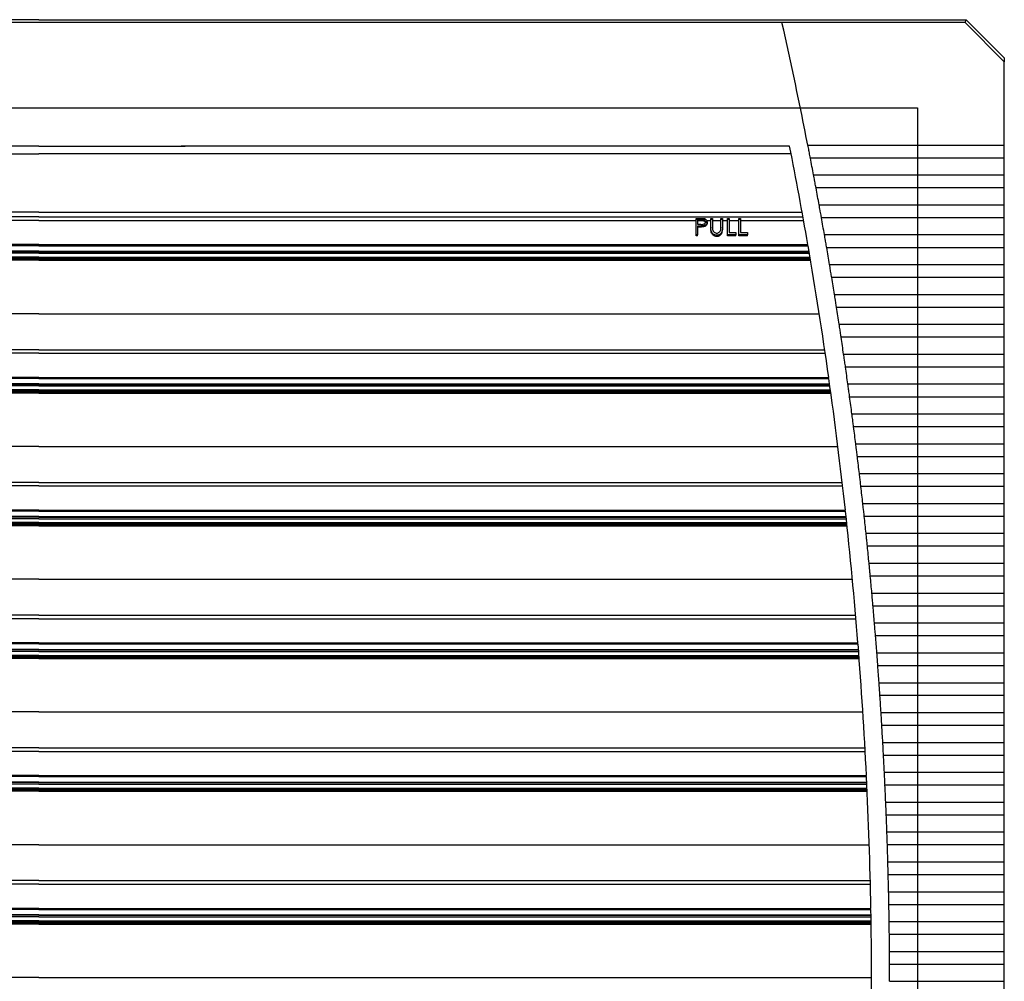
# Model space of a CAD drawing. Header units: inches. Extents: x 1399 to 7113, y 2289 to 6261.
# Tile 38 of 76: x 4442 to 4605, y 3410 to 3569. Entities that reach past the tile are written whole.
import ezdxf

# ---------------------------------------------------------------- set-up
doc = ezdxf.new("R2010")
doc.units = ezdxf.units.IN
doc.header["$MEASUREMENT"] = 0
doc.layers.add('DRILL HOLES', color=1, linetype='Continuous')

# ---------------------------------------------------------------- blocks, each defined once
blk = doc.blocks.new('PFANNENBERG_PF6500_FRONT')
for p, q in [((0, 14.6), (-153.57, 14.6)), ((123.05, 14.14), (-123.05, 14.13)), ((0, 14.6), (153.57, 14.6)), ((123.05, 14.13), (123.05, 14.14)), ((153.38, 14.13), (123.05, 14.13)), ((153.38, 14.13), (153.57, 14.6)), ((159.88, 7.63), (153.38, 14.13)), ((153.57, 14.6), (159.88, 8.29)), ((159.88, 8.29), (159.88, 7.63)), ((159.88, -6.16), (159.88, 7.63)), ((0, -6.34), (-23.56, -6.34)), ((0, -6.34), (23.56, -6.34)), ((23.56, -6.34), (23.56, -6.34)), ((124.32, -6.34), (24.2, -6.34)), ((127.34, -6.16), (159.88, -6.16)), ((159.88, -8.32), (159.88, -6.16)), ((-124.57, -7.64), (0, -7.64)), ((124.57, -7.64), (0, -7.64)), ((159.88, -8.32), (127.76, -8.32)), ((159.88, -11.11), (159.88, -8.32)), ((128.29, -11.11), (159.88, -11.11)), ((159.88, -13.26), (159.88, -11.11)), ((159.88, -13.26), (128.69, -13.26)), ((159.88, -16.06), (159.88, -13.26)), ((129.21, -16.06), (159.88, -16.06)), ((159.88, -18.21), (159.88, -16.06)), ((0, -17.29), (-126.39, -17.29)), ((0, -17.29), (126.39, -17.29)), ((0, -18.07), (-126.53, -18.07)), ((0, -18.65), (-108.82, -18.65)), ((0, -18.07), (126.53, -18.07)), ((0, -18.65), (108.82, -18.65)), ((108.82, -18.32), (109.41, -18.32)), ((108.82, -18.51), (108.82, -18.32)), ((108.82, -21.01), (108.82, -18.51)), ((110.47, -18.51), (108.82, -18.51)), ((109.64, -18.53), (109.09, -18.53)), ((109.09, -18.53), (109.09, -19.3)), ((109.64, -18.7), (109.09, -18.7)), ((109.64, -18.53), (109.64, -18.64)), ((109.64, -18.7), (109.64, -18.64)), ((110.07, -19.7), (110.07, -19.53)), ((110.6, -18.65), (111.28, -18.65)), ((110.67, -18.9), (110.67, -18.93)), ((110.67, -19.06), (110.67, -18.93)), ((111.28, -18.32), (111.55, -18.32)), ((111.28, -18.51), (111.28, -18.32)), ((111.28, -19.75), (111.28, -18.51)), ((111.55, -18.51), (111.28, -18.51)), ((111.55, -18.32), (111.55, -18.51)), ((111.55, -18.51), (111.55, -19.74)), ((111.55, -18.65), (112.93, -18.65)), ((112.93, -18.32), (113.2, -18.32)), ((112.93, -18.51), (112.93, -18.32)), ((112.93, -19.74), (112.93, -18.51)), ((113.2, -18.51), (112.93, -18.51)), ((113.2, -18.32), (113.2, -18.51)), ((113.2, -18.51), (113.2, -19.75)), ((113.2, -18.65), (114.01, -18.65)), ((114.01, -18.32), (114.28, -18.32)), ((114.01, -18.51), (114.01, -18.32)), ((114.01, -21.01), (114.01, -18.51)), ((114.28, -18.51), (114.01, -18.51)), ((114.28, -18.32), (114.28, -18.51)), ((114.28, -18.51), (114.28, -20.66)), ((114.28, -18.65), (115.93, -18.65)), ((115.93, -18.32), (116.2, -18.32)), ((115.93, -18.51), (115.93, -18.32)), ((115.93, -21.01), (115.93, -18.51)), ((116.2, -18.51), (115.93, -18.51)), ((116.2, -18.32), (116.2, -18.51)), ((116.2, -18.51), (116.2, -20.66)), ((116.2, -18.65), (126.63, -18.65)), ((159.88, -18.21), (129.6, -18.21)), ((159.88, -21), (159.88, -18.21)), ((109.09, -21.01), (108.82, -21.01)), ((108.82, -21.22), (108.82, -21.01)), ((109.31, -19.57), (109.09, -19.57)), ((109.09, -19.57), (109.09, -21.01)), ((109.31, -19.75), (109.09, -19.75)), ((109.09, -21.22), (109.09, -21.01)), ((109.31, -19.75), (109.31, -19.57)), ((111.28, -19.77), (111.28, -19.94)), ((111.34, -20.58), (111.34, -20.39)), ((112.27, -21.32), (112.27, -21.11)), ((113.2, -19.93), (113.2, -19.75)), ((115.43, -21.01), (114.01, -21.01)), ((114.01, -21.22), (114.01, -21.01)), ((114.28, -20.66), (115.43, -20.66)), ((115.43, -20.66), (115.43, -21.01)), ((115.43, -21.22), (115.43, -21.01)), ((115.93, -21.22), (115.93, -21.01)), ((117.35, -21.01), (115.93, -21.01)), ((116.2, -20.66), (117.35, -20.66)), ((117.35, -20.66), (117.35, -21.01)), ((117.35, -21.22), (117.35, -21.01)), ((130.09, -21), (159.88, -21)), ((159.88, -23.16), (159.88, -21)), ((0, -22.83), (-127.36, -22.83)), ((0, -22.66), (-127.33, -22.66)), ((0, -22.66), (127.33, -22.66)), ((0, -22.83), (127.36, -22.83)), ((109.09, -21.22), (108.82, -21.22)), ((115.43, -21.22), (114.01, -21.22)), ((117.35, -21.22), (115.93, -21.22)), ((0, -24.08), (-127.58, -24.08)), ((0, -23.82), (-127.53, -23.82)), ((0, -23.73), (-127.52, -23.73)), ((0, -23.73), (127.52, -23.73)), ((0, -23.82), (127.53, -23.82)), ((0, -24.08), (127.58, -24.08)), ((159.88, -23.16), (130.46, -23.16)), ((159.88, -25.95), (159.88, -23.16)), ((0, -25.25), (-127.78, -25.25)), ((0, -25.14), (-127.76, -25.14)), ((0, -25.08), (-127.75, -25.08)), ((0, -24.92), (-127.72, -24.92)), ((0, -24.73), (-127.69, -24.73)), ((0, -24.73), (127.69, -24.73)), ((0, -24.92), (127.72, -24.92)), ((0, -25.08), (127.75, -25.08)), ((0, -25.14), (127.76, -25.14)), ((0, -25.25), (127.78, -25.25)), ((130.94, -25.95), (159.88, -25.95)), ((159.88, -28.1), (159.88, -25.95)), ((159.88, -28.1), (131.29, -28.1)), ((159.88, -30.9), (159.88, -28.1)), ((131.75, -30.9), (159.88, -30.9)), ((159.88, -33.05), (159.88, -30.9)), ((0, -34.11), (-129.22, -34.11)), ((0, -34.11), (129.22, -34.11)), ((159.88, -33.05), (132.09, -33.05)), ((159.88, -35.84), (159.88, -33.05)), ((132.52, -35.84), (159.88, -35.84)), ((159.88, -37.99), (159.88, -35.84)), ((159.88, -37.99), (132.85, -37.99)), ((159.88, -40.79), (159.88, -37.99)), ((0, -40.63), (-130.21, -40.63)), ((0, -40.05), (-130.12, -40.05)), ((0, -40.05), (130.12, -40.05)), ((0, -40.63), (130.21, -40.63)), ((133.26, -40.79), (159.88, -40.79)), ((159.88, -42.94), (159.88, -40.79)), ((159.88, -42.94), (133.58, -42.94)), ((159.88, -45.73), (159.88, -42.94)), ((0, -44.81), (-130.81, -44.81)), ((0, -44.65), (-130.79, -44.65)), ((0, -44.65), (130.79, -44.65)), ((0, -44.81), (130.81, -44.81)), ((0, -47.24), (-131.15, -47.24)), ((0, -47.12), (-131.13, -47.12)), ((0, -47.07), (-131.12, -47.07)), ((0, -46.9), (-131.1, -46.9)), ((0, -46.72), (-131.08, -46.72)), ((0, -46.06), (-130.99, -46.06)), ((0, -45.8), (-130.95, -45.8)), ((0, -45.71), (-130.94, -45.71)), ((0, -45.71), (130.94, -45.71)), ((0, -45.8), (130.95, -45.8)), ((0, -46.06), (130.99, -46.06)), ((0, -46.72), (131.08, -46.72)), ((0, -46.9), (131.1, -46.9)), ((0, -47.07), (131.12, -47.07)), ((0, -47.12), (131.13, -47.12)), ((0, -47.24), (131.15, -47.24)), ((133.97, -45.73), (159.88, -45.73)), ((159.88, -47.89), (159.88, -45.73)), ((159.88, -47.89), (134.27, -47.89)), ((159.88, -50.68), (159.88, -47.89)), ((134.64, -50.68), (159.88, -50.68)), ((159.88, -52.83), (159.88, -50.68)), ((159.88, -52.83), (134.92, -52.83)), ((159.88, -55.63), (159.88, -52.83)), ((0, -56.09), (-132.31, -56.09)), ((0, -56.09), (132.31, -56.09)), ((135.28, -55.63), (159.88, -55.63)), ((159.88, -57.78), (159.88, -55.63)), ((159.88, -57.78), (135.54, -57.78)), ((159.88, -60.57), (159.88, -57.78)), ((135.88, -60.57), (159.88, -60.57)), ((159.88, -62.72), (159.88, -60.57)), ((0, -62.62), (-133.1, -62.62)), ((0, -62.04), (-133.03, -62.04)), ((0, -62.04), (133.03, -62.04)), ((0, -62.62), (133.1, -62.62)), ((159.88, -62.72), (136.13, -62.72)), ((159.88, -65.52), (159.88, -62.72)), ((0, -66.79), (-133.57, -66.79)), ((0, -66.63), (-133.55, -66.63)), ((0, -66.63), (133.55, -66.63)), ((0, -66.79), (133.57, -66.79)), ((136.45, -65.52), (159.88, -65.52)), ((159.88, -67.67), (159.88, -65.52)), ((0, -68.04), (-133.7, -68.04)), ((0, -67.78), (-133.68, -67.78)), ((0, -67.69), (-133.67, -67.69)), ((0, -67.69), (133.67, -67.69)), ((0, -67.78), (133.68, -67.78)), ((0, -68.04), (133.7, -68.04)), ((159.88, -67.67), (136.68, -67.67)), ((159.88, -70.46), (159.88, -67.67)), ((0, -69.22), (-133.83, -69.22)), ((0, -69.11), (-133.82, -69.11)), ((0, -69.05), (-133.81, -69.05)), ((0, -68.89), (-133.8, -68.89)), ((0, -68.7), (-133.78, -68.7)), ((0, -68.7), (133.78, -68.7)), ((0, -68.89), (133.8, -68.89)), ((0, -69.05), (133.81, -69.05)), ((0, -69.11), (133.82, -69.11)), ((0, -69.22), (133.83, -69.22)), ((136.98, -70.46), (159.88, -70.46)), ((159.88, -72.62), (159.88, -70.46)), ((159.88, -72.62), (137.2, -72.62)), ((159.88, -75.41), (159.88, -72.62)), ((137.48, -75.41), (159.88, -75.41)), ((159.88, -77.56), (159.88, -75.41)), ((0, -78.07), (-134.72, -78.07)), ((0, -78.07), (134.72, -78.07)), ((159.88, -77.56), (137.69, -77.56)), ((159.88, -80.36), (159.88, -77.56)), ((137.94, -80.36), (159.88, -80.36)), ((159.88, -82.51), (159.88, -80.36)), ((159.88, -82.51), (138.14, -82.51)), ((159.88, -85.3), (159.88, -82.51)), ((0, -84.6), (-135.3, -84.6)), ((0, -84.02), (-135.25, -84.02)), ((0, -84.02), (135.25, -84.02)), ((0, -84.6), (135.3, -84.6)), ((138.37, -85.3), (159.88, -85.3)), ((159.88, -87.46), (159.88, -85.3)), ((159.88, -87.46), (138.55, -87.46)), ((159.88, -90.25), (159.88, -87.46)), ((0, -89.68), (-135.72, -89.68)), ((0, -88.78), (-135.65, -88.78)), ((0, -88.61), (-135.63, -88.61)), ((0, -88.61), (135.63, -88.61)), ((0, -88.78), (135.65, -88.78)), ((0, -89.68), (135.72, -89.68)), ((0, -91.2), (-135.83, -91.2)), ((0, -91.03), (-135.82, -91.03)), ((0, -91.09), (-135.82, -91.09)), ((0, -90.87), (-135.81, -90.87)), ((0, -90.68), (-135.79, -90.68)), ((0, -90.03), (-135.74, -90.03)), ((0, -89.76), (-135.72, -89.76)), ((0, -89.76), (135.72, -89.76)), ((0, -90.03), (135.74, -90.03)), ((0, -90.68), (135.79, -90.68)), ((0, -90.87), (135.81, -90.87)), ((0, -91.03), (135.82, -91.03)), ((0, -91.09), (135.82, -91.09)), ((0, -91.2), (135.83, -91.2)), ((138.77, -90.25), (159.88, -90.25)), ((159.88, -92.4), (159.88, -90.25)), ((159.88, -92.4), (138.93, -92.4)), ((159.88, -95.2), (159.88, -92.4)), ((139.13, -95.2), (159.88, -95.2)), ((159.88, -97.35), (159.88, -95.2)), ((159.88, -97.35), (139.28, -97.35)), ((159.88, -100.14), (159.88, -97.35)), ((0, -100.05), (-136.45, -100.05)), ((0, -100.05), (136.45, -100.05)), ((139.46, -100.14), (159.88, -100.14)), ((159.88, -102.29), (159.88, -100.14)), ((159.88, -102.29), (139.59, -102.29)), ((159.88, -105.09), (159.88, -102.29)), ((139.76, -105.09), (159.88, -105.09)), ((159.88, -107.24), (159.88, -105.09)), ((0, -106.58), (-136.83, -106.58)), ((0, -106), (-136.8, -106)), ((0, -106), (136.8, -106)), ((0, -106.58), (136.83, -106.58)), ((159.88, -107.24), (139.87, -107.24)), ((159.88, -110.03), (159.88, -107.24)), ((0, -110.76), (-137.05, -110.76)), ((0, -110.6), (-137.04, -110.6)), ((0, -110.6), (137.04, -110.6)), ((0, -110.76), (137.05, -110.76)), ((140.02, -110.03), (159.88, -110.03)), ((159.88, -112.19), (159.88, -110.03)), ((0, -112.01), (-137.11, -112.01)), ((0, -111.66), (-137.09, -111.66)), ((0, -111.75), (-137.09, -111.75)), ((0, -111.66), (137.09, -111.66)), ((0, -111.75), (137.09, -111.75)), ((0, -112.01), (137.11, -112.01)), ((159.88, -112.19), (140.12, -112.19)), ((159.88, -114.98), (159.88, -112.19)), ((0, -113.07), (-137.16, -113.07)), ((0, -113.19), (-137.16, -113.19)), ((0, -112.85), (-137.15, -112.85)), ((0, -113.01), (-137.15, -113.01)), ((0, -112.67), (-137.14, -112.67)), ((0, -112.67), (137.14, -112.67)), ((0, -112.85), (137.15, -112.85)), ((0, -113.01), (137.15, -113.01)), ((0, -113.07), (137.16, -113.07)), ((0, -113.19), (137.16, -113.19)), ((140.24, -114.98), (159.88, -114.98)), ((159.88, -117.13), (159.88, -114.98)), ((159.88, -117.13), (140.33, -117.13)), ((159.88, -119.93), (159.88, -117.13)), ((140.44, -119.93), (159.88, -119.93)), ((159.88, -122.08), (159.88, -119.93)), ((0, -122.04), (-137.51, -122.04)), ((0, -122.04), (137.51, -122.04)), ((159.88, -122.08), (140.51, -122.08)), ((159.88, -124.87), (159.88, -122.08)), ((140.59, -124.87), (159.88, -124.87)), ((159.88, -127.03), (159.88, -124.87)), ((159.88, -127.03), (140.65, -127.03)), ((159.88, -129.82), (159.88, -127.03)), ((0, -128.57), (-137.69, -128.57)), ((0, -127.99), (-137.68, -127.99)), ((0, -127.99), (137.68, -127.99)), ((0, -128.57), (137.69, -128.57)), ((140.72, -129.82), (159.88, -129.82)), ((159.88, -131.97), (159.88, -129.82)), ((159.88, -131.97), (140.76, -131.97)), ((159.88, -134.77), (159.88, -131.97)), ((0, -133.64), (-137.79, -133.64)), ((0, -132.74), (-137.78, -132.74)), ((0, -132.58), (-137.77, -132.58)), ((0, -132.58), (137.77, -132.58)), ((0, -132.74), (137.78, -132.74)), ((0, -133.64), (137.79, -133.64)), ((0, -135.06), (-137.82, -135.06)), ((0, -135.17), (-137.82, -135.17)), ((0, -134.65), (-137.81, -134.65)), ((0, -134.83), (-137.81, -134.83)), ((0, -135), (-137.81, -135)), ((0, -133.99), (-137.8, -133.99)), ((0, -133.73), (-137.79, -133.73)), ((0, -133.73), (137.79, -133.73)), ((0, -133.99), (137.8, -133.99)), ((0, -134.65), (137.81, -134.65)), ((0, -134.83), (137.81, -134.83)), ((0, -135), (137.81, -135)), ((0, -135.06), (137.82, -135.06)), ((0, -135.17), (137.82, -135.17)), ((140.81, -134.77), (159.88, -134.77)), ((159.88, -136.92), (159.88, -134.77)), ((159.88, -136.92), (140.84, -136.92)), ((159.88, -139.71), (159.88, -136.92)), ((140.87, -139.71), (159.88, -139.71)), ((159.88, -141.86), (159.88, -139.71)), ((159.88, -141.86), (140.88, -141.86)), ((159.88, -144.66), (159.88, -141.86)), ((0, -144.02), (-137.89, -144.02)), ((0, -144.02), (137.89, -144.02)), ((140.89, -144.66), (159.88, -144.66)), ((159.88, -146.81), (159.88, -144.66))]:
    blk.add_line(p, q)
for centre, radius, start, end in [((-583.55, -145.64), 724.44, 11.10056, 12.74099), ((-584.55, -145.73), 722.45, 9.80828, 11.12476), ((-583.55, -145.64), 724.44, 10.70218, 10.92713), ((-583.55, -145.64), 724.44, 10.30432, 10.52898), ((-583.55, -145.64), 724.44, 9.90696, 10.13135), ((-584.55, -145.73), 722.45, 8.0434, 9.79506), ((-583.55, -145.64), 724.44, 9.51009, 9.7342), ((-583.55, -145.64), 724.44, 9.11367, 9.33753), ((-583.55, -145.64), 724.44, 8.71769, 8.9413), ((-583.55, -145.64), 724.44, 8.32214, 8.54551), ((-583.55, -145.64), 724.44, 7.92698, 8.15013), ((-584.55, -145.73), 722.45, 6.28617, 8.03024), ((-583.55, -145.64), 724.44, 7.5322, 7.75514), ((-583.55, -145.64), 724.44, 7.13778, 7.36052), ((-583.55, -145.64), 724.44, 6.7437, 6.96625), ((-583.55, -145.64), 724.44, 6.34994, 6.57231), ((-584.55, -145.73), 722.45, 4.53486, 6.27306), ((-583.55, -145.64), 724.44, 5.95648, 6.17868), ((-583.55, -145.64), 724.44, 5.5633, 5.78535), ((-583.55, -145.64), 724.44, 5.17038, 5.39229), ((-583.55, -145.64), 724.44, 4.77771, 4.99948), ((-583.55, -145.64), 724.44, 4.38527, 4.60691), ((-584.55, -145.73), 722.45, 2.78778, 4.52179), ((-583.55, -145.64), 724.44, 3.99303, 4.21455), ((-583.55, -145.64), 724.44, 3.60097, 3.8224), ((-583.55, -145.64), 724.44, 3.20909, 3.43042), ((-583.55, -145.64), 724.44, 2.81735, 3.0386), ((-584.55, -145.73), 722.45, 1.0433, 2.77474), ((-583.55, -145.64), 724.44, 2.42575, 2.64693), ((-583.55, -145.64), 724.44, 2.03426, 2.25538), ((-583.55, -145.64), 724.44, 1.64287, 1.86393), ((-583.55, -145.64), 724.44, 1.25155, 1.47257), ((-583.55, -145.64), 724.44, 0.86029, 1.08128), ((-584.55, -145.73), 722.45, 359.29979, 1.03027), ((-583.55, -145.64), 724.44, 0.46907, 0.69004), ((-583.55, -145.64), 724.44, 0.07788, 0.29884)]:
    blk.add_arc(centre, radius, start, end)
blk.add_ellipse((-32.32, -22.66), major_axis=(453.56, -3.34), ratio=0.010212, start_param=1.252585, end_param=1.253804)
for points, knots in [([(24.2, -6.34), (24.16, -6.34), (24.06, -6.34), (23.84, -6.34), (23.67, -6.34), (23.56, -6.34)], [0, 0, 0, 0, 0.184804, 0.459738, 1, 1, 1, 1]), ([(23.56, -6.34), (23.67, -6.34), (23.88, -6.34), (24.1, -6.34), (24.2, -6.34)], [0, 0, 0, 0, 0.559643, 1, 1, 1, 1]), ([(127.55, -7.24), (127.54, -7.2), (127.47, -6.83), (127.4, -6.48), (127.34, -6.16)], [0, 0, 0, 0, 0.122119, 1, 1, 1, 1]), ([(127.76, -8.32), (127.74, -8.25), (127.68, -7.9), (127.61, -7.54), (127.55, -7.24)], [0, 0, 0, 0, 0.197037, 1, 1, 1, 1]), ([(128.49, -12.19), (128.48, -12.14), (128.42, -11.78), (128.35, -11.42), (128.29, -11.11)], [0, 0, 0, 0, 0.121523, 1, 1, 1, 1]), ([(128.69, -13.26), (128.68, -13.19), (128.62, -12.85), (128.55, -12.48), (128.49, -12.19)], [0, 0, 0, 0, 0.196936, 1, 1, 1, 1]), ([(129.4, -17.13), (129.39, -17.09), (129.33, -16.72), (129.26, -16.37), (129.21, -16.06)], [0, 0, 0, 0, 0.120954, 1, 1, 1, 1]), ([(129.6, -18.21), (129.58, -18.14), (129.52, -17.8), (129.46, -17.43), (129.4, -17.13)], [0, 0, 0, 0, 0.196839, 1, 1, 1, 1]), ([(110.07, -19.53), (110.01, -19.54), (109.88, -19.56), (109.62, -19.57), (109.43, -19.57), (109.31, -19.57)], [0, 0, 0, 0, 0.250578, 0.500783, 1, 1, 1, 1]), ([(109.41, -18.32), (109.47, -18.32), (109.58, -18.32), (109.81, -18.33), (109.98, -18.34), (110.09, -18.35)], [0, 0, 0, 0, 0.250435, 0.50088, 1, 1, 1, 1]), ([(109.62, -19.31), (109.7, -19.31), (109.88, -19.3), (110.12, -19.26), (110.28, -19.16), (110.34, -19.08), (110.36, -19.04), (110.37, -19.03)], [0, 0, 0, 0, 0.299402, 0.60187, 0.784957, 0.967948, 1, 1, 1, 1]), ([(109.64, -18.53), (109.73, -18.53), (109.89, -18.53), (110.1, -18.56), (110.25, -18.63), (110.35, -18.72), (110.39, -18.82), (110.4, -18.88), (110.4, -18.9)], [0, 0, 0, 0, 0.259253, 0.466827, 0.615892, 0.764708, 0.922555, 1, 1, 1, 1]), ([(110.4, -18.93), (110.38, -18.88), (110.36, -18.8), (110.25, -18.73), (110.04, -18.64), (109.82, -18.64), (109.64, -18.64)], [0, 0, 0, 0, 0.249026, 0.374734, 0.500408, 1, 1, 1, 1]), ([(110.38, -18.98), (110.38, -18.97), (110.36, -18.9), (110.28, -18.81), (110.13, -18.73), (109.91, -18.7), (109.74, -18.7), (109.64, -18.7)], [0, 0, 0, 0, 0.079264, 0.277026, 0.457675, 0.660899, 1, 1, 1, 1]), ([(110.67, -18.9), (110.66, -18.99), (110.64, -19.15), (110.48, -19.34), (110.29, -19.47), (110.14, -19.51), (110.07, -19.53)], [0, 0, 0, 0, 0.336281, 0.562988, 0.789545, 1, 1, 1, 1]), ([(110.67, -19.06), (110.66, -19.16), (110.64, -19.31), (110.48, -19.51), (110.29, -19.64), (110.14, -19.68), (110.07, -19.7)], [0, 0, 0, 0, 0.335571, 0.562986, 0.790278, 1, 1, 1, 1]), ([(110.47, -18.51), (110.41, -18.47), (110.3, -18.4), (110.16, -18.37), (110.09, -18.35)], [0, 0, 0, 0, 0.56253, 1, 1, 1, 1]), ([(110.67, -18.9), (110.66, -18.81), (110.65, -18.66), (110.53, -18.55), (110.47, -18.51)], [0, 0, 0, 0, 0.559908, 1, 1, 1, 1]), ([(110.07, -19.7), (110.01, -19.71), (109.88, -19.73), (109.62, -19.74), (109.43, -19.75), (109.31, -19.75)], [0, 0, 0, 0, 0.250571, 0.500767, 1, 1, 1, 1]), ([(111.34, -20.39), (111.32, -20.3), (111.29, -20.15), (111.28, -19.94), (111.28, -19.81), (111.28, -19.75)], [0, 0, 0, 0, 0.406505, 0.702843, 1, 1, 1, 1]), ([(111.34, -20.58), (111.32, -20.49), (111.29, -20.33), (111.28, -20.12), (111.28, -19.99), (111.28, -19.93)], [0, 0, 0, 0, 0.408848, 0.704007, 1, 1, 1, 1]), ([(112.27, -21.11), (112.16, -21.1), (111.94, -21.08), (111.66, -20.91), (111.44, -20.68), (111.37, -20.49), (111.34, -20.39)], [0, 0, 0, 0, 0.251305, 0.504939, 0.736508, 1, 1, 1, 1]), ([(112.27, -21.32), (112.16, -21.31), (111.95, -21.29), (111.67, -21.12), (111.45, -20.88), (111.38, -20.68), (111.34, -20.58)], [0, 0, 0, 0, 0.245615, 0.493504, 0.72166, 1, 1, 1, 1]), ([(111.55, -19.74), (111.55, -19.77), (111.55, -19.85), (111.55, -19.98), (111.56, -20.08), (111.56, -20.13)], [0, 0, 0, 0, 0.249603, 0.624421, 1, 1, 1, 1]), ([(111.56, -20.13), (111.58, -20.23), (111.62, -20.4), (111.81, -20.6), (112.02, -20.72), (112.19, -20.74), (112.26, -20.74)], [0, 0, 0, 0, 0.322772, 0.529613, 0.795142, 1, 1, 1, 1]), ([(112.26, -20.74), (112.33, -20.74), (112.47, -20.72), (112.66, -20.61), (112.82, -20.43), (112.87, -20.28), (112.9, -20.2)], [0, 0, 0, 0, 0.228776, 0.458284, 0.691604, 1, 1, 1, 1]), ([(113.2, -19.75), (113.2, -19.9), (113.19, -20.2), (113.07, -20.62), (112.83, -20.9), (112.59, -21.06), (112.4, -21.1), (112.29, -21.11), (112.27, -21.11)], [0, 0, 0, 0, 0.25968, 0.522269, 0.703871, 0.836878, 0.97029, 1, 1, 1, 1]), ([(113.2, -19.93), (113.2, -20.08), (113.19, -20.38), (113.07, -20.81), (112.83, -21.1), (112.59, -21.27), (112.4, -21.31), (112.29, -21.32), (112.27, -21.32)], [0, 0, 0, 0, 0.259618, 0.522012, 0.705116, 0.836584, 0.968547, 1, 1, 1, 1]), ([(112.9, -20.2), (112.91, -20.12), (112.93, -20), (112.93, -19.85), (112.93, -19.78), (112.93, -19.74)], [0, 0, 0, 0, 0.49627, 0.748002, 1, 1, 1, 1]), ([(130.28, -22.08), (130.27, -22.03), (130.21, -21.67), (130.14, -21.31), (130.09, -21)], [0, 0, 0, 0, 0.120412, 1, 1, 1, 1]), ([(130.46, -23.16), (130.45, -23.09), (130.39, -22.74), (130.33, -22.37), (130.28, -22.08)], [0, 0, 0, 0, 0.196748, 1, 1, 1, 1]), ([(131.11, -27.03), (131.11, -26.98), (131.05, -26.62), (130.99, -26.26), (130.94, -25.95)], [0, 0, 0, 0, 0.119895, 1, 1, 1, 1]), ([(131.29, -28.1), (131.28, -28.03), (131.22, -27.69), (131.16, -27.32), (131.11, -27.03)], [0, 0, 0, 0, 0.196661, 1, 1, 1, 1]), ([(131.92, -31.97), (131.91, -31.93), (131.85, -31.56), (131.8, -31.21), (131.75, -30.9)], [0, 0, 0, 0, 0.119404, 1, 1, 1, 1]), ([(132.09, -33.05), (132.08, -32.98), (132.02, -32.64), (131.97, -32.27), (131.92, -31.97)], [0, 0, 0, 0, 0.196579, 1, 1, 1, 1]), ([(132.69, -36.92), (132.68, -36.87), (132.62, -36.51), (132.57, -36.15), (132.52, -35.84)], [0, 0, 0, 0, 0.118938, 1, 1, 1, 1]), ([(132.85, -37.99), (132.84, -37.93), (132.79, -37.58), (132.73, -37.21), (132.69, -36.92)], [0, 0, 0, 0, 0.196501, 1, 1, 1, 1]), ([(133.42, -41.86), (133.41, -41.82), (133.36, -41.45), (133.31, -41.1), (133.26, -40.79)], [0, 0, 0, 0, 0.118497, 1, 1, 1, 1]), ([(133.58, -42.94), (133.57, -42.87), (133.52, -42.53), (133.46, -42.16), (133.42, -41.86)], [0, 0, 0, 0, 0.196428, 1, 1, 1, 1]), ([(134.12, -46.81), (134.11, -46.77), (134.06, -46.4), (134.01, -46.05), (133.97, -45.73)], [0, 0, 0, 0, 0.11808, 1, 1, 1, 1]), ([(134.27, -47.89), (134.26, -47.82), (134.21, -47.47), (134.16, -47.11), (134.12, -46.81)], [0, 0, 0, 0, 0.196359, 1, 1, 1, 1]), ([(134.78, -51.76), (134.78, -51.71), (134.73, -51.35), (134.68, -50.99), (134.64, -50.68)], [0, 0, 0, 0, 0.117687, 1, 1, 1, 1]), ([(134.92, -52.83), (134.91, -52.76), (134.87, -52.42), (134.82, -52.05), (134.78, -51.76)], [0, 0, 0, 0, 0.196295, 1, 1, 1, 1]), ([(135.41, -56.7), (135.41, -56.66), (135.36, -56.29), (135.32, -55.94), (135.28, -55.63)], [0, 0, 0, 0, 0.117319, 1, 1, 1, 1]), ([(135.54, -57.78), (135.54, -57.71), (135.49, -57.37), (135.45, -57), (135.41, -56.7)], [0, 0, 0, 0, 0.196235, 1, 1, 1, 1]), ([(136.01, -61.65), (136, -61.61), (135.96, -61.24), (135.92, -60.89), (135.88, -60.57)], [0, 0, 0, 0, 0.116974, 1, 1, 1, 1]), ([(136.13, -62.72), (136.12, -62.66), (136.08, -62.31), (136.04, -61.94), (136.01, -61.65)], [0, 0, 0, 0, 0.19618, 1, 1, 1, 1]), ([(136.57, -66.59), (136.56, -66.55), (136.52, -66.19), (136.48, -65.83), (136.45, -65.52)], [0, 0, 0, 0, 0.116652, 1, 1, 1, 1]), ([(136.68, -67.67), (136.68, -67.6), (136.64, -67.26), (136.6, -66.89), (136.57, -66.59)], [0, 0, 0, 0, 0.196129, 1, 1, 1, 1]), ([(137.09, -71.54), (137.09, -71.5), (137.05, -71.13), (137.01, -70.78), (136.98, -70.46)], [0, 0, 0, 0, 0.116354, 1, 1, 1, 1]), ([(137.2, -72.62), (137.2, -72.55), (137.16, -72.21), (137.12, -71.84), (137.09, -71.54)], [0, 0, 0, 0, 0.196083, 1, 1, 1, 1]), ([(137.58, -76.49), (137.58, -76.44), (137.54, -76.08), (137.51, -75.72), (137.48, -75.41)], [0, 0, 0, 0, 0.116079, 1, 1, 1, 1]), ([(137.69, -77.56), (137.68, -77.5), (137.65, -77.15), (137.61, -76.78), (137.58, -76.49)], [0, 0, 0, 0, 0.196041, 1, 1, 1, 1]), ([(138.04, -81.43), (138.04, -81.43), (138.01, -81.08), (137.98, -80.71), (137.95, -80.38), (137.94, -80.36)], [0, 0, 0, 0, 0.020106, 0.941677, 1, 1, 1, 1]), ([(138.14, -82.51), (138.13, -82.48), (138.1, -82.13), (138.07, -81.76), (138.04, -81.43)], [0, 0, 0, 0, 0.100805, 1, 1, 1, 1]), ([(138.46, -86.38), (138.46, -86.37), (138.43, -86.03), (138.4, -85.66), (138.38, -85.32), (138.37, -85.3)], [0, 0, 0, 0, 0.021489, 0.942571, 1, 1, 1, 1]), ([(138.55, -87.46), (138.55, -87.42), (138.52, -87.08), (138.49, -86.71), (138.46, -86.38)], [0, 0, 0, 0, 0.102332, 1, 1, 1, 1]), ([(138.85, -91.33), (138.85, -91.32), (138.83, -90.97), (138.8, -90.6), (138.77, -90.27), (138.77, -90.25)], [0, 0, 0, 0, 0.02276, 0.943394, 1, 1, 1, 1]), ([(138.93, -92.4), (138.93, -92.37), (138.91, -92.02), (138.88, -91.66), (138.85, -91.33)], [0, 0, 0, 0, 0.103736, 1, 1, 1, 1]), ([(139.21, -96.27), (139.21, -96.26), (139.18, -95.92), (139.16, -95.55), (139.13, -95.21), (139.13, -95.2)], [0, 0, 0, 0, 0.023921, 0.944148, 1, 1, 1, 1]), ([(139.28, -97.35), (139.28, -97.31), (139.26, -96.97), (139.23, -96.6), (139.21, -96.27)], [0, 0, 0, 0, 0.105017, 1, 1, 1, 1]), ([(139.53, -101.22), (139.53, -101.21), (139.51, -100.86), (139.48, -100.49), (139.46, -100.16), (139.46, -100.14)], [0, 0, 0, 0, 0.024971, 0.944831, 1, 1, 1, 1]), ([(139.59, -102.29), (139.59, -102.26), (139.57, -101.92), (139.55, -101.55), (139.53, -101.22)], [0, 0, 0, 0, 0.106174, 1, 1, 1, 1]), ([(139.82, -106.16), (139.81, -106.15), (139.8, -105.81), (139.78, -105.44), (139.76, -105.11), (139.76, -105.09)], [0, 0, 0, 0, 0.025911, 0.945445, 1, 1, 1, 1]), ([(139.87, -107.24), (139.87, -107.2), (139.85, -106.86), (139.83, -106.49), (139.82, -106.16)], [0, 0, 0, 0, 0.107207, 1, 1, 1, 1]), ([(140.07, -111.11), (140.07, -111.1), (140.05, -110.76), (140.03, -110.39), (140.02, -110.05), (140.02, -110.03)], [0, 0, 0, 0, 0.026739, 0.945988, 1, 1, 1, 1]), ([(140.12, -112.19), (140.12, -112.15), (140.1, -111.81), (140.08, -111.44), (140.07, -111.11)], [0, 0, 0, 0, 0.108116, 1, 1, 1, 1]), ([(140.29, -116.06), (140.29, -116.05), (140.27, -115.7), (140.26, -115.33), (140.24, -115), (140.24, -114.98)], [0, 0, 0, 0, 0.027457, 0.94646, 1, 1, 1, 1]), ([(140.33, -117.13), (140.33, -117.1), (140.32, -116.75), (140.3, -116.38), (140.29, -116.06)], [0, 0, 0, 0, 0.108901, 1, 1, 1, 1]), ([(140.47, -121), (140.47, -120.99), (140.46, -120.65), (140.45, -120.28), (140.44, -119.94), (140.44, -119.93)], [0, 0, 0, 0, 0.028065, 0.946863, 1, 1, 1, 1]), ([(140.51, -122.08), (140.51, -122.04), (140.5, -121.7), (140.48, -121.33), (140.47, -121)], [0, 0, 0, 0, 0.109562, 1, 1, 1, 1]), ([(140.62, -125.95), (140.62, -125.94), (140.61, -125.59), (140.6, -125.22), (140.59, -124.89), (140.59, -124.87)], [0, 0, 0, 0, 0.028561, 0.947195, 1, 1, 1, 1]), ([(140.65, -127.03), (140.65, -126.99), (140.64, -126.64), (140.63, -126.28), (140.62, -125.95)], [0, 0, 0, 0, 0.110099, 1, 1, 1, 1]), ([(140.74, -130.9), (140.74, -130.88), (140.73, -130.54), (140.73, -130.17), (140.72, -129.84), (140.72, -129.82)], [0, 0, 0, 0, 0.028947, 0.947457, 1, 1, 1, 1]), ([(140.76, -131.97), (140.76, -131.93), (140.76, -131.59), (140.75, -131.22), (140.74, -130.9)], [0, 0, 0, 0, 0.110512, 1, 1, 1, 1]), ([(140.83, -135.84), (140.83, -135.83), (140.82, -135.48), (140.82, -135.12), (140.81, -134.78), (140.81, -134.77)], [0, 0, 0, 0, 0.029223, 0.947649, 1, 1, 1, 1]), ([(140.84, -136.92), (140.84, -136.88), (140.83, -136.54), (140.83, -136.17), (140.83, -135.84)], [0, 0, 0, 0, 0.1108, 1, 1, 1, 1]), ([(140.88, -140.79), (140.88, -140.78), (140.87, -140.43), (140.87, -140.06), (140.87, -139.73), (140.87, -139.71)], [0, 0, 0, 0, 0.029387, 0.94777, 1, 1, 1, 1]), ([(140.88, -141.86), (140.88, -141.83), (140.88, -141.48), (140.88, -141.12), (140.88, -140.79)], [0, 0, 0, 0, 0.110964, 1, 1, 1, 1])]:
    blk.add_open_spline(points, degree=3, knots=knots)
blk.add_open_spline([(110.4, -18.9), (110.37, -19.03)], degree=1)
at = {"layer": 'DRILL HOLES'}
blk.add_lwpolyline([(-145.5, 0), (145.5, 0), (145.5, -291), (-145.5, -291)], close=True, dxfattribs=at)

msp = doc.modelspace()

# ---------------------------------------------------------------- block references
msp.add_blockref('PFANNENBERG_PF6500_FRONT', (4445.47, 3554.292))

doc.saveas('drawing.dxf')
